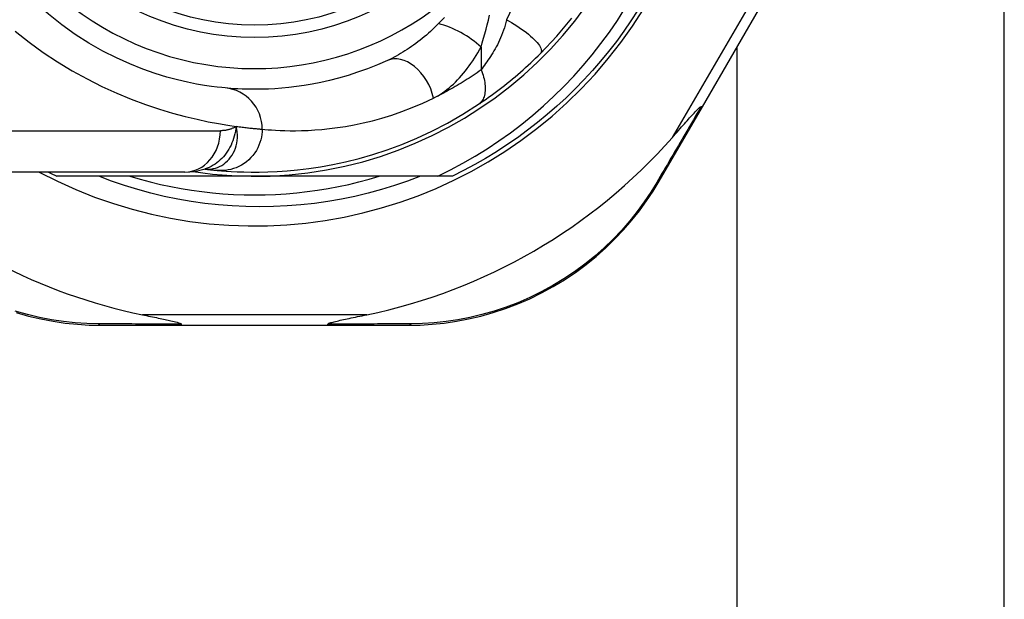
# Model space of a CAD drawing. Header units: inches. Extents: x 5 to 161, y 9 to 87.
# Tile 73 of 195: x 5.921 to 6.857, y 40.985 to 41.536. Entities that reach past the tile are written whole.
import ezdxf

# ---------------------------------------------------------------- set-up
doc = ezdxf.new("R2010")
doc.units = ezdxf.units.IN
doc.header["$MEASUREMENT"] = 0
doc.layers.add('Visible Edges(ANSI)', color=7, linetype='Continuous', lineweight=25)
doc.layers.add('Visible Tangent Edges(ANSI)', color=7, linetype='Continuous', lineweight=25)

msp = doc.modelspace()

# ---------------------------------------------------------------- linework, layer by layer
at = {"layer": 'Visible Edges(ANSI)'}
for p, q in [((6.8575, 39.31368), (6.8575, 44.23548)), ((6.57034, 41.45338), (6.63417, 41.56328)), ((6.6033, 39.39968), (6.6033, 41.51013)), ((6.52929, 41.38272), (6.57034, 41.45338)), ((6.07806, 41.39122), (5.8408, 41.39122)), ((6.09719, 41.39414), (6.09724, 41.39414)), ((6.1445, 41.38728), (5.95641, 41.38728)), ((6.31879, 41.38728), (6.1445, 41.38728)), ((6.33258, 41.38728), (6.31879, 41.38728)), ((5.99839, 41.24555), (6.07544, 41.24555)), ((6.07544, 41.24555), (6.21355, 41.24555)), ((6.21355, 41.24555), (6.29098, 41.24555))]:
    msp.add_line(p, q, dxfattribs=at)
at = {"layer": 'Visible Edges(ANSI)', "flags": 128}
for points in [[(6.11647, 41.47125), (6.11324, 41.47156), (6.10887, 41.47204), (6.1034, 41.47274), (6.09686, 41.4737), (6.0893, 41.47498), (6.08078, 41.47668), (6.07133, 41.47886), (6.06102, 41.4816), (6.04989, 41.48503), (6.0381, 41.48919), (6.02578, 41.49412), (6.01306, 41.49985), (6.00009, 41.5064), (5.98701, 41.5138), (5.97394, 41.52209), (5.96105, 41.53128), (5.94847, 41.54133), (5.93628, 41.5522), (5.92457, 41.56381), (5.91339, 41.57611)], [(6.31879, 41.38728), (6.33083, 41.39325), (6.34268, 41.3996), (6.35431, 41.40632), (6.36573, 41.4134), (6.37692, 41.42085), (6.38788, 41.42865), (6.3986, 41.43681), (6.40906, 41.44531), (6.41925, 41.45415), (6.42915, 41.4633), (6.43874, 41.47275), (6.44802, 41.4825), (6.45698, 41.49253), (6.46561, 41.50285), (6.47391, 41.51343), (6.48187, 41.52428), (6.48948, 41.53538), (6.49673, 41.54674)], [(6.50901, 41.54509), (6.50247, 41.53504), (6.49565, 41.52518), (6.48857, 41.51551), (6.48122, 41.50604), (6.4736, 41.49678), (6.46573, 41.48773), (6.45762, 41.47891), (6.44926, 41.47031), (6.44066, 41.46196), (6.43184, 41.45384), (6.42279, 41.44597), (6.41353, 41.43836), (6.40406, 41.431), (6.39439, 41.42392), (6.38453, 41.4171), (6.37448, 41.41057), (6.36425, 41.40431), (6.35385, 41.39834), (6.34329, 41.39266), (6.33258, 41.38728)], [(6.41639, 41.50411), (6.43186, 41.52056), (6.44607, 41.53753)], [(6.35743, 41.4557), (6.3598, 41.45728), (6.3622, 41.45892), (6.36463, 41.46061), (6.36709, 41.46235), (6.36957, 41.46413), (6.37207, 41.46595), (6.37459, 41.46782), (6.37711, 41.46973), (6.37965, 41.47168), (6.3822, 41.47367), (6.38475, 41.4757), (6.3873, 41.47777), (6.38983, 41.47985), (6.39235, 41.48197), (6.39485, 41.4841), (6.39734, 41.48626), (6.3998, 41.48843), (6.40224, 41.49062), (6.40466, 41.49284), (6.40706, 41.49506), (6.40943, 41.49731), (6.41178, 41.49956), (6.4141, 41.50183), (6.41639, 41.50411)], [(6.27096, 41.4974), (6.26131, 41.49321), (6.2518, 41.48945), (6.24247, 41.48612), (6.23334, 41.48318), (6.22444, 41.48062), (6.2158, 41.47841), (6.20744, 41.47652), (6.19938, 41.47494), (6.19164, 41.47362), (6.18421, 41.47255), (6.1771, 41.4717), (6.17032, 41.47104), (6.16387, 41.47057), (6.15777, 41.47024), (6.15201, 41.47005), (6.14661, 41.46997), (6.14156, 41.46997), (6.13688, 41.47004), (6.13255, 41.47018), (6.12859, 41.47036), (6.125, 41.47057), (6.12178, 41.4708), (6.11894, 41.47103), (6.11647, 41.47125)], [(6.10924, 41.39284), (6.11296, 41.39252), (6.11734, 41.39218), (6.12237, 41.39186), (6.12805, 41.39157), (6.13438, 41.39135), (6.14134, 41.39123), (6.14894, 41.39124), (6.15715, 41.39143), (6.16598, 41.39182), (6.17542, 41.39247), (6.18544, 41.39341), (6.19604, 41.3947), (6.2072, 41.39637), (6.21889, 41.3985), (6.2311, 41.40112), (6.2438, 41.40429), (6.25695, 41.40806), (6.2705, 41.41249), (6.28443, 41.41763), (6.29868, 41.42355), (6.31317, 41.43026), (6.32785, 41.43784), (6.34262, 41.4463), (6.35743, 41.4557)], [(6.54178, 41.42413), (6.54331, 41.42587), (6.54483, 41.42759), (6.54631, 41.42928), (6.54778, 41.43095), (6.54921, 41.43258), (6.55062, 41.43417), (6.55199, 41.43573), (6.55332, 41.43724), (6.55462, 41.4387), (6.55587, 41.44012), (6.55708, 41.44148), (6.55825, 41.44278), (6.55937, 41.44403), (6.56043, 41.4452), (6.56144, 41.44631), (6.5624, 41.44735), (6.56338, 41.4484), (6.56438, 41.44946), (6.56538, 41.45049), (6.56634, 41.45143), (6.56722, 41.45225), (6.56799, 41.45288), (6.56862, 41.4533), (6.56914, 41.45344)], [(6.57034, 41.45338), (6.57032, 41.45336), (6.57031, 41.45334), (6.57029, 41.45333), (6.57026, 41.45331), (6.57024, 41.4533), (6.57021, 41.45329), (6.57017, 41.45328), (6.57014, 41.45328), (6.5701, 41.45327), (6.57006, 41.45327), (6.57001, 41.45327), (6.56996, 41.45327), (6.56991, 41.45327), (6.56985, 41.45328), (6.5698, 41.45329), (6.56974, 41.4533), (6.56967, 41.45331), (6.5696, 41.45332), (6.56954, 41.45333), (6.56946, 41.45335), (6.56939, 41.45337), (6.56931, 41.45339), (6.56923, 41.45341), (6.56914, 41.45344)], [(6.07806, 41.39122), (6.08761, 41.39192), (6.09749, 41.39424)], [(6.09724, 41.39414), (6.0979, 41.39406), (6.09854, 41.39398), (6.09917, 41.3939), (6.09979, 41.39383), (6.10039, 41.39376), (6.10098, 41.39369), (6.10156, 41.39363), (6.10212, 41.39357), (6.10267, 41.3935), (6.1032, 41.39345), (6.10372, 41.39339), (6.10423, 41.39334), (6.10473, 41.39328), (6.10521, 41.39324), (6.10567, 41.39319), (6.10612, 41.39314), (6.10656, 41.3931), (6.10699, 41.39306), (6.1074, 41.39302), (6.10779, 41.39298), (6.10818, 41.39294), (6.10855, 41.39291), (6.1089, 41.39287), (6.10924, 41.39284)], [(6.30228, 41.38728), (6.29004, 41.38268), (6.27765, 41.37846), (6.26515, 41.37463), (6.25254, 41.3712), (6.23985, 41.36817), (6.22708, 41.36553), (6.21423, 41.3633), (6.20133, 41.36147), (6.18838, 41.36004), (6.17538, 41.35902), (6.16235, 41.35841), (6.1493, 41.3582), (6.13623, 41.3584), (6.12316, 41.35901), (6.11012, 41.36004), (6.09713, 41.36147), (6.0842, 41.3633), (6.07135, 41.36554), (6.05859, 41.36817), (6.04591, 41.37121), (6.03334, 41.37464), (6.02088, 41.37846), (6.00854, 41.38268), (5.99633, 41.38728)], [(6.02594, 41.38728), (6.03557, 41.38447), (6.04526, 41.3819), (6.05501, 41.37956), (6.06481, 41.37747), (6.07467, 41.37562), (6.08456, 41.37402), (6.09449, 41.37266), (6.10446, 41.37155), (6.11445, 41.37068), (6.12445, 41.37006), (6.13447, 41.36969), (6.1445, 41.36957), (6.15452, 41.36969), (6.16454, 41.37006), (6.17455, 41.37068), (6.18453, 41.37155), (6.1945, 41.37266), (6.20443, 41.37402), (6.21433, 41.37562), (6.22418, 41.37747), (6.23399, 41.37956), (6.24374, 41.3819), (6.25343, 41.38447), (6.26305, 41.38728)], [(6.29098, 41.24555), (6.30206, 41.24577), (6.31335, 41.24646), (6.32483, 41.24764), (6.33642, 41.24932), (6.34809, 41.25154), (6.3598, 41.25428), (6.3715, 41.25758), (6.38317, 41.26143), (6.39475, 41.26585), (6.4062, 41.27083), (6.41746, 41.27635), (6.42849, 41.28237), (6.43924, 41.28888), (6.44967, 41.29585), (6.45971, 41.30324), (6.46934, 41.31105), (6.47851, 41.31921), (6.48721, 41.32768), (6.49545, 41.33642), (6.5032, 41.34539), (6.51047, 41.35454), (6.51725, 41.36384), (6.52352, 41.37325), (6.52929, 41.38272)], [(5.91766, 41.25764), (5.92939, 41.25433), (5.94113, 41.25157), (5.95283, 41.24934), (5.96446, 41.24765), (5.97596, 41.24646), (5.98729, 41.24577), (5.99839, 41.24555)], [(6.03783, 41.25555), (6.03983, 41.25514), (6.0418, 41.25473), (6.04374, 41.25434), (6.04565, 41.25394), (6.04752, 41.25356), (6.04935, 41.25318), (6.05113, 41.25281), (6.05287, 41.25244), (6.05457, 41.25209), (6.05621, 41.25174), (6.0578, 41.2514), (6.05933, 41.25107), (6.06079, 41.25076), (6.0622, 41.25045), (6.06354, 41.25015), (6.06492, 41.24983), (6.06638, 41.24949), (6.06789, 41.24913), (6.06938, 41.24875), (6.07079, 41.24837), (6.07208, 41.24798), (6.07329, 41.24757), (6.07428, 41.24713), (6.07484, 41.24662)], [(6.21415, 41.24662), (6.21455, 41.24703), (6.21526, 41.24739), (6.2161, 41.24771), (6.21705, 41.24803), (6.21806, 41.24833), (6.21912, 41.24862), (6.22028, 41.24892), (6.22155, 41.24924), (6.22291, 41.24956), (6.22435, 41.2499), (6.22587, 41.25024), (6.22747, 41.25059), (6.22912, 41.25096), (6.23083, 41.25132), (6.2326, 41.2517), (6.23444, 41.25209), (6.23635, 41.25249), (6.23831, 41.2529), (6.24033, 41.25332), (6.24241, 41.25375), (6.24453, 41.25419), (6.2467, 41.25463), (6.24891, 41.25509), (6.25116, 41.25555)], [(6.07544, 41.24555), (6.07541, 41.24555), (6.07539, 41.24556), (6.07536, 41.24557), (6.07534, 41.24558), (6.07531, 41.2456), (6.07528, 41.24562), (6.07526, 41.24564), (6.07523, 41.24567), (6.07521, 41.2457), (6.07518, 41.24574), (6.07516, 41.24578), (6.07513, 41.24582), (6.0751, 41.24587), (6.07508, 41.24592), (6.07505, 41.24597), (6.07503, 41.24603), (6.075, 41.24609), (6.07498, 41.24616), (6.07496, 41.24623), (6.07493, 41.2463), (6.07491, 41.24637), (6.07488, 41.24645), (6.07486, 41.24654), (6.07484, 41.24662)], [(6.21355, 41.24555), (6.21358, 41.24555), (6.2136, 41.24556), (6.21363, 41.24557), (6.21366, 41.24558), (6.21368, 41.2456), (6.21371, 41.24562), (6.21373, 41.24564), (6.21376, 41.24567), (6.21379, 41.2457), (6.21381, 41.24574), (6.21384, 41.24578), (6.21386, 41.24582), (6.21389, 41.24587), (6.21391, 41.24592), (6.21394, 41.24597), (6.21396, 41.24603), (6.21399, 41.24609), (6.21401, 41.24616), (6.21404, 41.24623), (6.21406, 41.2463), (6.21408, 41.24637), (6.21411, 41.24645), (6.21413, 41.24654), (6.21415, 41.24662)]]:
    msp.add_lwpolyline(points, dxfattribs=at)
at = {"layer": 'Visible Edges(ANSI)'}
msp.add_circle((6.1445, 41.77508), 0.25591, dxfattribs=at)
for centre, radius, start, end in [((6.1445, 41.77508), 0.43504, 241.92751, 118.07249), ((6.1445, 41.77508), 0.3878, 261.33391, 70.21195), ((6.1445, 41.77422), 0.52953, 281.6205, 318.6133), ((6.1445, 41.77422), 0.52953, 226.3272, 258.3795), ((6.1445, 41.77508), 0.431, 242.95157, 244.12615)]:
    msp.add_arc(centre, radius, start, end, dxfattribs=at)
at = {"layer": 'Visible Tangent Edges(ANSI)'}
for p, q in [((6.64543, 41.60257), (6.54178, 41.42413)), ((6.3599, 41.51012), (6.3599, 41.48845)), ((5.8408, 41.43059), (6.11196, 41.43059)), ((6.25116, 41.25555), (6.03783, 41.25555))]:
    msp.add_line(p, q, dxfattribs=at)
at = {"layer": 'Visible Tangent Edges(ANSI)', "flags": 128}
for points in [[(6.39284, 41.55511), (6.3842, 41.53618)], [(6.32523, 41.53827), (6.32236, 41.5353), (6.31951, 41.53242)], [(6.3599, 41.51012), (6.36109, 41.51425), (6.36228, 41.51846), (6.36345, 41.52273), (6.36462, 41.52707), (6.36577, 41.53145), (6.36691, 41.53588), (6.36804, 41.54035)], [(6.31951, 41.53242), (6.3176, 41.53054), (6.31568, 41.5287), (6.31375, 41.52688), (6.31179, 41.52509), (6.30982, 41.52334), (6.30784, 41.52162), (6.30585, 41.51994), (6.30385, 41.51829), (6.30183, 41.51668), (6.29981, 41.51511), (6.29779, 41.51357), (6.29575, 41.51208), (6.29371, 41.51062), (6.29166, 41.5092), (6.28959, 41.50782), (6.28753, 41.50648), (6.28545, 41.50518), (6.28337, 41.50393), (6.2813, 41.50272), (6.27922, 41.50155), (6.27714, 41.50044), (6.27508, 41.49937), (6.27301, 41.49836), (6.27096, 41.4974)], [(6.3842, 41.53618), (6.38352, 41.53361), (6.38279, 41.53106), (6.38202, 41.52855), (6.38121, 41.52607), (6.38035, 41.52365), (6.37946, 41.52127), (6.37852, 41.51894), (6.37754, 41.51668), (6.37653, 41.51448), (6.37548, 41.51234), (6.3744, 41.51029), (6.37329, 41.50831), (6.37216, 41.50641), (6.37101, 41.50459), (6.36987, 41.5028), (6.36873, 41.50105), (6.36759, 41.49934), (6.36647, 41.49766), (6.36534, 41.49602), (6.36423, 41.49442), (6.36313, 41.49286), (6.36203, 41.49135), (6.36096, 41.48988), (6.3599, 41.48845)], [(6.3842, 41.53618), (6.38657, 41.53486), (6.38896, 41.53346), (6.39136, 41.532), (6.39377, 41.53048), (6.39615, 41.52891), (6.39849, 41.5273), (6.40076, 41.52566), (6.40296, 41.524), (6.40506, 41.52233), (6.40703, 41.52067), (6.40886, 41.51902), (6.41054, 41.51741), (6.41205, 41.51585), (6.41338, 41.51434), (6.41452, 41.5129), (6.41547, 41.51153), (6.41622, 41.51026), (6.41678, 41.50908), (6.41714, 41.50799), (6.41732, 41.50701), (6.41732, 41.50613), (6.41716, 41.50536), (6.41684, 41.50468), (6.41639, 41.50411)], [(5.91696, 41.52531), (5.93, 41.51489), (5.94342, 41.50509), (5.95716, 41.49595), (5.97114, 41.48751), (5.98525, 41.47978), (5.99937, 41.47275), (6.01341, 41.4664), (6.02725, 41.46071), (6.0408, 41.45565), (6.05394, 41.45122), (6.06658, 41.44738), (6.0786, 41.44413), (6.08991, 41.44142), (6.10045, 41.43919), (6.11017, 41.43736), (6.11904, 41.43589), (6.12703, 41.43473)], [(6.31474, 41.46157), (6.3169, 41.46268), (6.31904, 41.46389), (6.32117, 41.46521), (6.32329, 41.46662), (6.32539, 41.46813), (6.32746, 41.46972), (6.32952, 41.47141), (6.33155, 41.47317), (6.33356, 41.47501), (6.33553, 41.47692), (6.33748, 41.4789), (6.3394, 41.48094), (6.34128, 41.48306), (6.34314, 41.48524), (6.34497, 41.48748), (6.34676, 41.48978), (6.34853, 41.49214), (6.35026, 41.49456), (6.35196, 41.49703), (6.35363, 41.49956), (6.35525, 41.50213), (6.35684, 41.50475), (6.35839, 41.50741), (6.3599, 41.51012)], [(6.3599, 41.48845), (6.358, 41.48711), (6.35609, 41.48578), (6.35419, 41.48447), (6.35229, 41.48319), (6.35041, 41.48194), (6.34852, 41.4807), (6.34664, 41.47948), (6.34475, 41.47828), (6.34286, 41.4771), (6.34097, 41.47594), (6.33908, 41.47479), (6.33719, 41.47367), (6.3353, 41.47256), (6.33342, 41.47147), (6.33153, 41.47039), (6.32965, 41.46934), (6.32777, 41.46831), (6.3259, 41.46729), (6.32403, 41.46629), (6.32216, 41.46531), (6.3203, 41.46435), (6.31845, 41.46341), (6.31659, 41.46248), (6.31474, 41.46157)], [(6.3599, 41.48845), (6.36056, 41.48677), (6.36118, 41.48508), (6.36174, 41.48337), (6.36224, 41.48165), (6.36268, 41.47993), (6.36305, 41.47821), (6.36335, 41.47651), (6.36359, 41.47483), (6.36374, 41.47318), (6.36382, 41.47156), (6.36383, 41.46999), (6.36375, 41.46846), (6.3636, 41.46699), (6.36337, 41.46558), (6.36307, 41.46423), (6.36269, 41.46296), (6.36224, 41.46176), (6.36173, 41.46065), (6.36115, 41.45961), (6.36051, 41.45866), (6.35981, 41.45779), (6.35906, 41.457), (6.35827, 41.45631), (6.35743, 41.4557)], [(6.15172, 41.43205), (6.15432, 41.4318), (6.15733, 41.43154), (6.16072, 41.43128), (6.16451, 41.43104), (6.16869, 41.43084), (6.17325, 41.43068), (6.1782, 41.4306), (6.18352, 41.4306), (6.18922, 41.43069), (6.1953, 41.43091), (6.20174, 41.43128), (6.20854, 41.43181), (6.2157, 41.43255), (6.2232, 41.43351), (6.23104, 41.43472), (6.23921, 41.43621), (6.24771, 41.438), (6.25653, 41.44013), (6.26565, 41.44262), (6.27504, 41.44552), (6.28467, 41.44883), (6.29452, 41.4526), (6.30456, 41.45684), (6.31474, 41.46157)], [(6.56914, 41.45344), (6.5673, 41.45029), (6.56547, 41.44715), (6.56364, 41.44402), (6.56182, 41.4409), (6.56001, 41.43779), (6.5582, 41.4347), (6.5564, 41.43162), (6.5546, 41.42855), (6.55281, 41.42549), (6.55103, 41.42244), (6.54926, 41.41941), (6.54749, 41.41639), (6.54573, 41.41338), (6.54398, 41.41039), (6.54223, 41.40741), (6.5405, 41.40445), (6.53877, 41.4015), (6.53705, 41.39856), (6.53534, 41.39564), (6.53364, 41.39274), (6.53195, 41.38985), (6.53026, 41.38698), (6.52859, 41.38413), (6.52692, 41.38129)], [(6.12703, 41.43473), (6.12667, 41.43234), (6.12625, 41.43), (6.12575, 41.42769), (6.12517, 41.42543), (6.12452, 41.42322), (6.12378, 41.42106), (6.12297, 41.41895), (6.12207, 41.41689), (6.12108, 41.41489), (6.12001, 41.41294), (6.11885, 41.41105), (6.11761, 41.40923), (6.11628, 41.40749), (6.11488, 41.40582), (6.11341, 41.40424), (6.11187, 41.40274), (6.11026, 41.40133), (6.10859, 41.40001), (6.10686, 41.39879), (6.10507, 41.39767), (6.10323, 41.39665), (6.10135, 41.39574), (6.09944, 41.39493), (6.09749, 41.39424)], [(6.09852, 41.39404), (6.1007, 41.39401), (6.10288, 41.39417), (6.10505, 41.39451), (6.10718, 41.39503), (6.10927, 41.39573), (6.11129, 41.3966), (6.11325, 41.39765), (6.11514, 41.39887), (6.11694, 41.40026), (6.11864, 41.4018), (6.12023, 41.40348), (6.1217, 41.40531), (6.12304, 41.40727), (6.12424, 41.40936), (6.1253, 41.41156), (6.1262, 41.41387), (6.12694, 41.41627), (6.12751, 41.41875), (6.1279, 41.4213), (6.12812, 41.42391), (6.12814, 41.42657), (6.12797, 41.42927), (6.1276, 41.43199), (6.12703, 41.43473)], [(6.15172, 41.43205), (6.15164, 41.42959), (6.1514, 41.42708), (6.15099, 41.42454), (6.1504, 41.42197), (6.14963, 41.4194), (6.14867, 41.41684), (6.14751, 41.41431), (6.14617, 41.41184), (6.14463, 41.40946), (6.14292, 41.40717), (6.14104, 41.405), (6.13899, 41.40297), (6.13681, 41.4011), (6.13451, 41.39941), (6.1321, 41.39789), (6.12961, 41.39657), (6.12706, 41.39544), (6.12447, 41.39451), (6.12187, 41.39377), (6.11927, 41.39323), (6.11669, 41.39288), (6.11415, 41.3927), (6.11166, 41.3927), (6.10924, 41.39284)], [(6.12703, 41.43473), (6.12648, 41.43438), (6.12592, 41.43406), (6.12535, 41.43374), (6.12478, 41.43344), (6.1242, 41.43316), (6.12361, 41.43289), (6.12301, 41.43264), (6.12241, 41.4324), (6.1218, 41.43218), (6.12119, 41.43197), (6.12057, 41.43177), (6.11994, 41.4316), (6.1193, 41.43143), (6.11866, 41.43128), (6.11802, 41.43115), (6.11736, 41.43103), (6.11671, 41.43093), (6.11604, 41.43084), (6.11537, 41.43076), (6.1147, 41.4307), (6.11402, 41.43065), (6.11334, 41.43062), (6.11265, 41.4306), (6.11196, 41.43059)], [(6.12703, 41.43473), (6.12849, 41.43453), (6.12991, 41.43434), (6.1313, 41.43417), (6.13265, 41.434), (6.13397, 41.43383), (6.13525, 41.43368), (6.13649, 41.43354), (6.1377, 41.4334), (6.13886, 41.43327), (6.13999, 41.43315), (6.14108, 41.43303), (6.14213, 41.43292), (6.14315, 41.43282), (6.14412, 41.43272), (6.14506, 41.43263), (6.14595, 41.43255), (6.14681, 41.43247), (6.14763, 41.43239), (6.14841, 41.43232), (6.14915, 41.43226), (6.14986, 41.4322), (6.15052, 41.43214), (6.15114, 41.43209), (6.15172, 41.43205)], [(6.09724, 41.39414), (6.09727, 41.39413), (6.09731, 41.39413), (6.09735, 41.39413), (6.09739, 41.39412), (6.09743, 41.39412), (6.09747, 41.39411), (6.09751, 41.39411), (6.09756, 41.39411), (6.0976, 41.3941), (6.09765, 41.3941), (6.0977, 41.39409), (6.09775, 41.39409), (6.09781, 41.39409), (6.09786, 41.39408), (6.09792, 41.39408), (6.09798, 41.39407), (6.09804, 41.39407), (6.0981, 41.39407), (6.09817, 41.39406), (6.09823, 41.39406), (6.0983, 41.39405), (6.09837, 41.39405), (6.09844, 41.39405), (6.09852, 41.39404)], [(6.52692, 41.38129), (6.52124, 41.37204), (6.51507, 41.36286), (6.5084, 41.35378), (6.50126, 41.34484), (6.49364, 41.33608), (6.48556, 41.32754), (6.47702, 41.31926), (6.46802, 41.31129), (6.45859, 41.30366), (6.44875, 41.29642), (6.43853, 41.28961), (6.428, 41.28324), (6.4172, 41.27734), (6.40618, 41.27193), (6.39497, 41.26704), (6.38364, 41.26269), (6.37222, 41.2589), (6.36077, 41.25565), (6.34932, 41.25294), (6.3379, 41.25074), (6.32655, 41.24905), (6.31532, 41.24786), (6.30427, 41.24715), (6.29343, 41.24688)], [(5.99595, 41.24688), (5.98508, 41.24715), (5.974, 41.24786), (5.96274, 41.24906), (5.95136, 41.25076), (5.93992, 41.25297), (5.92843, 41.2557), (5.91695, 41.25896)], [(6.07484, 41.24662), (6.0714, 41.24663), (6.06797, 41.24664), (6.06456, 41.24665), (6.06116, 41.24665), (6.05776, 41.24666), (6.05438, 41.24667), (6.05102, 41.24668), (6.04766, 41.24669), (6.04432, 41.2467), (6.04099, 41.24671), (6.03767, 41.24672), (6.03437, 41.24673), (6.03109, 41.24675), (6.02781, 41.24676), (6.02456, 41.24677), (6.02131, 41.24678), (6.01809, 41.24679), (6.01487, 41.2468), (6.01168, 41.24682), (6.0085, 41.24683), (6.00534, 41.24684), (6.00219, 41.24686), (5.99906, 41.24687), (5.99595, 41.24688)], [(6.29343, 41.24688), (6.29031, 41.24687), (6.28716, 41.24686), (6.284, 41.24684), (6.28082, 41.24683), (6.27763, 41.24682), (6.27442, 41.24681), (6.27119, 41.24679), (6.26795, 41.24678), (6.26469, 41.24677), (6.26142, 41.24676), (6.25813, 41.24675), (6.25482, 41.24674), (6.25151, 41.24672), (6.24817, 41.24671), (6.24483, 41.2467), (6.24147, 41.24669), (6.2381, 41.24668), (6.23471, 41.24667), (6.23132, 41.24666), (6.22791, 41.24665), (6.22449, 41.24665), (6.22105, 41.24664), (6.21761, 41.24663), (6.21415, 41.24662)]]:
    msp.add_lwpolyline(points, dxfattribs=at)
at = {"layer": 'Visible Tangent Edges(ANSI)'}
msp.add_circle((6.1445, 41.77508), 0.24409, dxfattribs=at)
msp.add_arc((6.1445, 41.77508), 0.28543, 32.8812, 327.1188, dxfattribs=at)
for centre, major_axis, ratio, start_param, end_param in [((6.33559, 41.51012), (0.034, -0.01985), 0.367954, 1.008544, 2.26339), ((6.28728, 41.46157), (-0.01632, 0.03583), 0.663135, 4.419079, 6.283185), ((6.11286, 41.43205), (0.00362, 0.0392), 0.987056, 4.803178, 6.283185), ((6.07806, 41.43059), (0, -0.03937), 0.860915, 0, 1.570796), ((6.08448, 41.19773), (0.01245, 0.19646), 0.394768, 6.26267, 6.279105), ((6.52064, 41.38774), (0.00865, -0.00502), 0.487239, 5.762078, 6.283185), ((5.99839, 41.25555), (0, -0.01), 0.489692, 5.761173, 6.283185), ((6.29098, 41.25555), (0, -0.01), 0.490597, 0, 0.522348)]:
    msp.add_ellipse(centre, major_axis=major_axis, ratio=ratio, start_param=start_param, end_param=end_param, dxfattribs=at)

doc.saveas('drawing.dxf')
